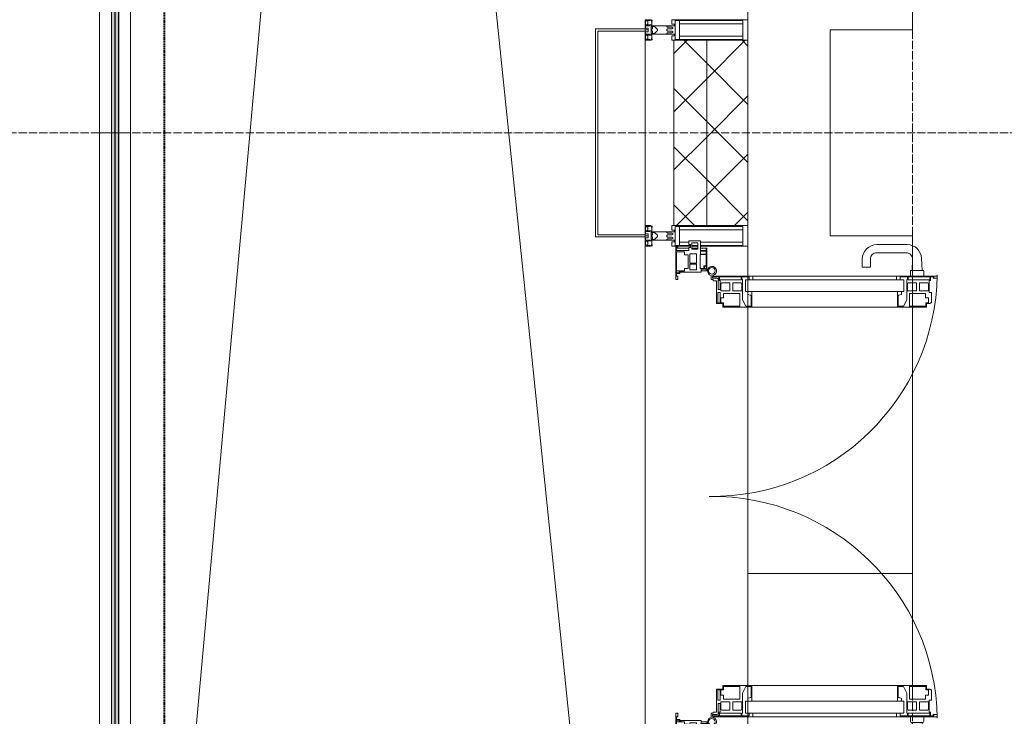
# Model space of a CAD drawing. Header units: millimetres. Extents: x 5617 to 109543, y 7718 to 202726.
# Tile 9 of 84: x 27445 to 29837, y 17384 to 19075. Entities that reach past the tile are written whole.
import ezdxf

# ---------------------------------------------------------------- set-up
doc = ezdxf.new("R2010")
doc.units = ezdxf.units.MM
for name, pattern in [('ADSK_Линия сетки', [25, 20, -2.5, 0, -2.5]), ('Линия сетки', [25, 20, -2.5, 0, -2.5]), ('Штрих_3_1_5_', [4.5, 3, -1.5]), ('Штриховая_ш3 п1_5', [4.5, 3, -1.5])]:
    doc.linetypes.add(name, pattern=pattern)
doc.layers.add('_Разделитель помещений_', color=4, linetype='Штриховая_ш3 п1_5', lineweight=40, true_color=0x00ffff)
for name, color, linetype, lineweight in [('Балясины', 7, 'Continuous', 30), ('Двери', 7, 'Continuous', 18), ('Импосты витража', 7, 'Continuous', 18), ('Колонны', 7, 'Continuous', 18), ('Ограждение', 7, 'Continuous', 18), ('Оси', 7, 'Continuous', 9), ('Панели витража', 7, 'Continuous', 18), ('Перекрытия', 7, 'Continuous', 18), ('Поручни', 7, 'Continuous', 18), ('Стены разрез', 7, 'Continuous', 40), ('Стены штриховка', 7, 'Continuous', 40), ('Форма', 7, 'Continuous', 18), ('Элементы узлов', 7, 'Continuous', 18)]:
    doc.layers.add(name, color=color, linetype=linetype, lineweight=lineweight)
pattern_1 = [(45, (0, 0), (-70.71068, 70.71068), []), (135, (0, 0), (-70.71068, -70.71068), [])]

# ---------------------------------------------------------------- blocks, each defined once
blk = doc.blocks.new('135_SLK_K4_AR_rvt-1-МКСС_К4_L16_54_900_')
at = {"layer": '_Разделитель помещений_', "color": 131, "linetype": 'Штрих_3_1_5_', "true_color": 0xaaffff}
blk.add_line((98932.5, 15682.5), (98932.5, 23882.5), dxfattribs=at)
at = {"layer": 'Перекрытия', "color": 253, "true_color": 0xaaaaaa}
for p, q in [((100749.8, 19800), (100749.8, 19050)), ((100749.8, 19050), (100549.8, 19050)), ((100549.8, 19050), (100549.8, 18550)), ((100549.8, 18550), (100749.8, 18550)), ((100749.8, 18550), (100749.8, 18452.5)), ((100749.8, 18450.4), (100749.8, 18443.4)), ((100749.8, 18436.4), (100749.8, 18416.5)), ((100749.8, 18410.1), (100749.8, 18379.4)), ((100749.8, 18377), (100749.8, 17458)), ((100749.8, 17455.6), (100749.8, 17425.6)), ((100749.8, 17418.5), (100749.8, 17398.6)), ((100749.8, 17391.6), (100749.8, 17384.6))]:
    blk.add_line(p, q, dxfattribs=at)
blk = doc.blocks.new('A_SLK_PAN_Type1 - Прямой тип панели-6537310-МКСС_К4_L16_54_900_')
at = {"layer": 'Колонны', "lineweight": 5}
for p, q in [((-252.5, 120), (252.5, 120)), ((-252.5, 0), (-252.5, 120)), ((252.5, 120), (252.5, 0)), ((-247.5, 115), (-247.5, 0)), ((247.5, 115), (-247.5, 115)), ((247.5, 0), (247.5, 115)), ((-247.5, 0), (-252.5, 0)), ((252.5, 0), (247.5, 0))]:
    blk.add_line(p, q, dxfattribs=at)
blk = doc.blocks.new('A_PAN_ALU_Door_Double - EXT_1_Double_EQ п-6_1-7495971-МКСС_К4_L16_54_900_')
at = {"layer": 'Двери', "color": 253, "lineweight": 5, "true_color": 0xaaaaaa}
for p, q in [((-535, 610.6), (-535, 710.1)), ((-535, 710.1), (-529.9, 710.1)), ((-535, 610.6), (-535, 710.1)), ((-535, 710.1), (-529.9, 710.1)), ((-532.9, 701.5), (-532.9, 693.6)), ((-531, 701.5), (-532.9, 701.5)), ((-532.9, 701.5), (-532.9, 693.6)), ((-531, 701.5), (-532.9, 701.5)), ((-531, 700.2), (-531, 701.5)), ((-531, 700.2), (-531, 701.5)), ((-529.9, 700.2), (-531, 700.2)), ((-529.9, 700.2), (-531, 700.2)), ((-529.9, 710.1), (-529.9, 700.2)), ((-529.9, 710.1), (-529.9, 700.2)), ((-494.8, 696.1), (-469.8, 696.1)), ((-494.8, 690.6), (-494.8, 696.1)), ((-494.8, 696.1), (-469.8, 696.1)), ((-494.8, 690.6), (-494.8, 696.1)), ((-469.8, 696.1), (-469.8, 693.1)), ((-469.8, 696.1), (-469.8, 693.1)), ((494.8, 696.1), (469.8, 696.1)), ((469.8, 696.1), (469.8, 693.1)), ((494.8, 696.1), (469.8, 696.1)), ((469.8, 696.1), (469.8, 693.1)), ((494.8, 690.6), (494.8, 696.1)), ((494.8, 690.6), (494.8, 696.1)), ((535, 710.1), (529.9, 710.1)), ((529.9, 710.1), (529.9, 700.2)), ((535, 710.1), (529.9, 710.1)), ((529.9, 710.1), (529.9, 700.2)), ((529.9, 700.2), (531, 700.2)), ((529.9, 700.2), (531, 700.2)), ((531, 700.2), (531, 701.5)), ((531, 701.5), (532.9, 701.5)), ((531, 700.2), (531, 701.5)), ((531, 701.5), (532.9, 701.5)), ((532.9, 701.5), (532.9, 693.6)), ((532.9, 701.5), (532.9, 693.6)), ((535, 610.6), (535, 710.1)), ((535, 610.6), (535, 710.1)), ((-532.9, 693.6), (-524.2, 693.6)), ((-532.9, 693.6), (-524.2, 693.6)), ((-532.9, 691.9), (-532.9, 639.4)), ((-525.9, 691.9), (-532.9, 691.9)), ((-532.9, 691.9), (-532.9, 639.4)), ((-525.9, 691.9), (-532.9, 691.9)), ((-525.9, 639.4), (-525.9, 691.9)), ((-525.9, 639.4), (-525.9, 691.9)), ((-524.2, 693.6), (-524.2, 690.6)), ((-524.2, 693.6), (-524.2, 690.6)), ((-524.2, 690.6), (-494.8, 690.6)), ((-524.2, 690.6), (-494.8, 690.6)), ((-517.3, 688.8), (-518.9, 686.1)), ((-517.3, 688.8), (-518.9, 686.1)), ((-518.9, 686.1), (-518.9, 667.1)), ((-518.9, 686.1), (-518.9, 667.1)), ((-499, 688.8), (-517.3, 688.8)), ((-499, 688.8), (-517.3, 688.8)), ((-499, 667.1), (-499, 688.8)), ((-499, 667.1), (-499, 688.8)), ((-482.5, 681.7), (-492.6, 681.7)), ((-482.5, 681.7), (-492.6, 681.7)), ((-492.6, 681.7), (-492.6, 642.2)), ((-492.6, 681.7), (-492.6, 642.2)), ((-482.4, 688.4), (-482.5, 681.7)), ((-482.4, 688.4), (-482.5, 681.7)), ((-470, 688.4), (-482.4, 688.4)), ((-470, 688.4), (-482.4, 688.4)), ((-470, 681.8), (-470, 688.4)), ((-470, 681.8), (-470, 688.4)), ((-461.9, 681.8), (-470, 681.8)), ((-461.9, 681.8), (-470, 681.8)), ((-469.8, 693.1), (-468.4, 693.1)), ((-469.8, 693.1), (-468.4, 693.1)), ((-468.4, 693.1), (-468.4, 683.5)), ((-468.4, 693.1), (-468.4, 683.5)), ((-468.4, 683.5), (-459.5, 683.5)), ((-468.4, 683.5), (-459.5, 683.5)), ((-461.9, 642.2), (-461.9, 681.8)), ((-461.9, 642.2), (-461.9, 681.8)), ((-459.5, 683.5), (-459.5, 613.6)), ((-459.5, 683.5), (-459.5, 613.6)), ((468.4, 683.5), (459.5, 683.5)), ((459.5, 683.5), (459.5, 613.6)), ((468.4, 683.5), (459.5, 683.5)), ((459.5, 683.5), (459.5, 613.6)), ((461.8, 642.2), (461.8, 681.8)), ((461.8, 681.8), (470, 681.8)), ((461.8, 642.2), (461.8, 681.8)), ((461.8, 681.8), (470, 681.8)), ((469.8, 693.1), (468.4, 693.1)), ((468.4, 693.1), (468.4, 683.5)), ((469.8, 693.1), (468.4, 693.1)), ((468.4, 693.1), (468.4, 683.5)), ((470, 681.8), (470, 688.4)), ((470, 688.4), (482.4, 688.4)), ((470, 681.8), (470, 688.4)), ((470, 688.4), (482.4, 688.4)), ((482.4, 688.4), (482.5, 681.7)), ((482.4, 688.4), (482.5, 681.7)), ((482.5, 681.7), (492.6, 681.7)), ((482.5, 681.7), (492.6, 681.7)), ((492.6, 681.7), (492.6, 642.2)), ((492.6, 681.7), (492.6, 642.2)), ((524.2, 690.6), (494.8, 690.6)), ((524.2, 690.6), (494.8, 690.6)), ((499, 667.1), (499, 688.8)), ((499, 688.8), (517.3, 688.8)), ((499, 667.1), (499, 688.8)), ((499, 688.8), (517.3, 688.8)), ((517.3, 688.8), (518.9, 686.1)), ((517.3, 688.8), (518.9, 686.1)), ((518.9, 686.1), (518.9, 667.1)), ((518.9, 686.1), (518.9, 667.1)), ((532.9, 693.6), (524.2, 693.6)), ((524.2, 693.6), (524.2, 690.6)), ((532.9, 693.6), (524.2, 693.6)), ((524.2, 693.6), (524.2, 690.6)), ((525.9, 639.4), (525.9, 691.9)), ((525.9, 691.9), (532.9, 691.9)), ((525.9, 639.4), (525.9, 691.9)), ((525.9, 691.9), (532.9, 691.9)), ((532.9, 691.9), (532.9, 639.4)), ((532.9, 691.9), (532.9, 639.4)), ((-518.9, 667.1), (-499, 667.1)), ((-518.9, 667.1), (-499, 667.1)), ((-518.9, 659.2), (-518.9, 640.2)), ((-499, 659.2), (-518.9, 659.2)), ((-518.9, 659.2), (-518.9, 640.2)), ((-499, 659.2), (-518.9, 659.2)), ((-499, 637.5), (-499, 659.2)), ((-499, 637.5), (-499, 659.2)), ((518.9, 667.1), (499, 667.1)), ((518.9, 667.1), (499, 667.1)), ((499, 659.2), (518.9, 659.2)), ((499, 637.5), (499, 659.2)), ((499, 659.2), (518.9, 659.2)), ((499, 637.5), (499, 659.2)), ((518.9, 659.2), (518.9, 640.2)), ((518.9, 659.2), (518.9, 640.2)), ((-535, 244.2), (-535, 628.6)), ((-532.9, 639.4), (-525.9, 639.4)), ((-532.9, 639.4), (-525.9, 639.4)), ((-532.9, 637.7), (-532.9, 619.7)), ((-526.6, 637.7), (-532.9, 637.7)), ((-532.9, 637.7), (-532.9, 619.7)), ((-526.6, 637.7), (-532.9, 637.7)), ((-526.6, 635.7), (-526.6, 637.7)), ((-526.6, 635.7), (-526.6, 637.7)), ((-477.6, 635.7), (-526.6, 635.7)), ((-477.6, 635.7), (-526.6, 635.7)), ((-525.9, 628.6), (-497.2, 628.6)), ((-525.9, 244.2), (-525.9, 628.6)), ((-518.9, 640.2), (-517.3, 637.5)), ((-518.9, 640.2), (-517.3, 637.5)), ((-517.3, 637.5), (-499, 637.5)), ((-517.3, 637.5), (-499, 637.5)), ((-497.2, 628.6), (-497.2, 244.2)), ((-497.2, 623.2), (-490.6, 623.2)), ((-497.2, 613.6), (-497.2, 623.2)), ((-497.2, 623.2), (-490.6, 623.2)), ((-497.2, 613.6), (-497.2, 623.2)), ((-492.6, 642.2), (-461.9, 642.2)), ((-492.6, 642.2), (-461.9, 642.2)), ((-490.6, 623.2), (-488.3, 617.1)), ((-490.6, 623.2), (-488.3, 617.1)), ((-461.8, 628.1), (-477.6, 635.7)), ((-461.8, 628.1), (-477.6, 635.7)), ((-461.8, 615.1), (-461.8, 628.1)), ((-461.8, 615.1), (-461.8, 628.1)), ((461.8, 628.1), (477.6, 635.7)), ((461.8, 628.1), (477.6, 635.7)), ((461.8, 615.1), (461.8, 628.1)), ((461.8, 615.1), (461.8, 628.1)), ((492.6, 642.2), (461.8, 642.2)), ((492.6, 642.2), (461.8, 642.2)), ((477.6, 635.7), (526.6, 635.7)), ((477.6, 635.7), (526.6, 635.7)), ((490.6, 623.2), (488.3, 617.1)), ((490.6, 623.2), (488.3, 617.1)), ((497.2, 623.2), (490.6, 623.2)), ((497.2, 623.2), (490.6, 623.2)), ((497.2, 628.6), (497.2, 244.2)), ((525.9, 628.6), (497.2, 628.6)), ((497.2, 613.6), (497.2, 623.2)), ((497.2, 613.6), (497.2, 623.2)), ((517.3, 637.5), (499, 637.5)), ((517.3, 637.5), (499, 637.5)), ((518.9, 640.2), (517.3, 637.5)), ((518.9, 640.2), (517.3, 637.5)), ((532.9, 639.4), (525.9, 639.4)), ((532.9, 639.4), (525.9, 639.4)), ((525.9, 244.2), (525.9, 628.6)), ((526.6, 635.7), (526.6, 637.7)), ((526.6, 637.7), (532.9, 637.7)), ((526.6, 635.7), (526.6, 637.7)), ((526.6, 637.7), (532.9, 637.7)), ((532.9, 637.7), (532.9, 619.7)), ((532.9, 637.7), (532.9, 619.7)), ((535, 244.2), (535, 628.6)), ((-525.9, 610.6), (-535, 610.6)), ((-525.9, 610.6), (-535, 610.6)), ((-532.9, 619.7), (-525.9, 619.7)), ((-532.9, 619.7), (-525.9, 619.7)), ((-525.9, 619.7), (-525.9, 610.6)), ((-525.9, 619.7), (-525.9, 610.6)), ((-459.5, 613.6), (-497.2, 613.6)), ((-459.5, 613.6), (-497.2, 613.6)), ((-488.3, 617.1), (-488.3, 615.1)), ((-488.3, 617.1), (-488.3, 615.1)), ((-488.3, 615.1), (-461.8, 615.1)), ((-488.3, 615.1), (-461.8, 615.1)), ((-459.5, 613.6), (-459.5, 259.2)), ((459.5, 613.6), (497.2, 613.6)), ((459.5, 613.6), (497.2, 613.6)), ((459.5, 613.6), (459.5, 259.2)), ((488.3, 615.1), (461.8, 615.1)), ((488.3, 615.1), (461.8, 615.1)), ((488.3, 617.1), (488.3, 615.1)), ((488.3, 617.1), (488.3, 615.1)), ((532.9, 619.7), (525.9, 619.7)), ((525.9, 619.7), (525.9, 610.6)), ((532.9, 619.7), (525.9, 619.7)), ((525.9, 619.7), (525.9, 610.6)), ((525.9, 610.6), (535, 610.6)), ((525.9, 610.6), (535, 610.6)), ((-535, 262.2), (-525.9, 262.2)), ((-535, 164.2), (-535, 262.2)), ((-532.9, 253.1), (-532.9, 235.1)), ((-525.9, 253.1), (-532.9, 253.1)), ((-525.9, 262.2), (-525.9, 253.1)), ((-525.9, 244.2), (-497.2, 244.2)), ((-497.2, 259.2), (-459.5, 259.2)), ((-497.2, 249.6), (-497.2, 259.2)), ((-490.6, 249.6), (-497.2, 249.6)), ((-488.3, 255.7), (-490.6, 249.6)), ((-488.3, 257.7), (-488.3, 255.7)), ((-461.8, 257.7), (-488.3, 257.7)), ((-477.6, 237), (-461.8, 244.7)), ((-461.8, 244.7), (-461.8, 257.7)), ((-459.5, 259.2), (-459.5, 189.3)), ((497.2, 259.2), (459.5, 259.2)), ((459.5, 259.2), (459.5, 189.3)), ((461.8, 244.7), (461.8, 257.7)), ((461.8, 257.7), (488.3, 257.7)), ((477.6, 237), (461.8, 244.7)), ((488.3, 257.7), (488.3, 255.7)), ((488.3, 255.7), (490.6, 249.6)), ((490.6, 249.6), (497.2, 249.6)), ((497.2, 249.6), (497.2, 259.2)), ((525.9, 244.2), (497.2, 244.2)), ((535, 262.2), (525.9, 262.2)), ((525.9, 262.2), (525.9, 253.1)), ((525.9, 253.1), (532.9, 253.1)), ((532.9, 253.1), (532.9, 235.1)), ((535, 164.2), (535, 262.2)), ((-532.9, 235.1), (-526.6, 235.1)), ((-532.9, 233.4), (-532.9, 180.9)), ((-525.9, 233.4), (-532.9, 233.4)), ((-526.6, 237), (-477.6, 237)), ((-526.6, 235.1), (-526.6, 237)), ((-525.9, 180.9), (-525.9, 233.4)), ((-517.3, 235.3), (-518.9, 232.6)), ((-518.9, 232.6), (-518.9, 213.6)), ((-499, 235.3), (-517.3, 235.3)), ((-499, 213.6), (-499, 235.3)), ((-492.6, 230.6), (-492.6, 191)), ((-461.9, 230.6), (-492.6, 230.6)), ((-461.9, 191), (-461.9, 230.6)), ((461.8, 191), (461.8, 230.6)), ((461.8, 230.6), (492.6, 230.6)), ((526.6, 237), (477.6, 237)), ((492.6, 230.6), (492.6, 191)), ((499, 213.6), (499, 235.3)), ((499, 235.3), (517.3, 235.3)), ((517.3, 235.3), (518.9, 232.6)), ((518.9, 232.6), (518.9, 213.6)), ((525.9, 233.4), (532.9, 233.4)), ((525.9, 180.9), (525.9, 233.4)), ((526.6, 235.1), (526.6, 237)), ((532.9, 235.1), (526.6, 235.1)), ((532.9, 233.4), (532.9, 180.9)), ((-518.9, 213.6), (-499, 213.6)), ((-518.9, 205.7), (-518.9, 186.7)), ((-499, 205.7), (-518.9, 205.7)), ((-499, 184), (-499, 205.7)), ((518.9, 213.6), (499, 213.6)), ((499, 205.7), (518.9, 205.7)), ((499, 184), (499, 205.7)), ((518.9, 205.7), (518.9, 186.7)), ((-532.9, 180.9), (-525.9, 180.9)), ((-532.9, 179.2), (-532.9, 164.2)), ((-524.2, 179.2), (-532.9, 179.2)), ((-529.9, 164.2), (-529.9, 174.5)), ((-526.8, 177.5), (-502.6, 177.5)), ((-524.2, 182.2), (-524.2, 179.2)), ((-502.6, 182.2), (-524.2, 182.2)), ((-523.7, 173.3), (-523.7, 165.6)), ((-468.4, 173.3), (-523.7, 173.3)), ((-518.9, 186.7), (-517.3, 184)), ((-517.3, 184), (-499, 184)), ((-502.6, 177.5), (-502.6, 182.2)), ((-494.8, 182.2), (-494.8, 176.7)), ((-469.8, 182.2), (-494.8, 182.2)), ((-494.8, 176.7), (-469.8, 176.7)), ((-492.6, 191), (-482.5, 191)), ((-482.5, 191), (-482.4, 184.4)), ((-482.4, 184.4), (-470, 184.4)), ((-470, 191), (-461.9, 191)), ((-470, 184.4), (-470, 191)), ((-469.8, 176.7), (-469.8, 182.2)), ((-468.4, 189.3), (-468.4, 173.3)), ((-459.5, 189.3), (-468.4, 189.3)), ((459.5, 189.3), (468.4, 189.3)), ((470, 191), (461.8, 191)), ((468.4, 189.3), (468.4, 173.3)), ((468.4, 173.3), (523.7, 173.3)), ((469.8, 182.2), (494.8, 182.2)), ((469.8, 176.7), (469.8, 182.2)), ((494.8, 176.7), (469.8, 176.7)), ((470, 184.4), (470, 191)), ((482.4, 184.4), (470, 184.4)), ((482.5, 191), (482.4, 184.4)), ((492.6, 191), (482.5, 191)), ((494.8, 182.2), (494.8, 176.7)), ((517.3, 184), (499, 184)), ((502.6, 177.5), (502.6, 182.2)), ((502.6, 182.2), (524.2, 182.2)), ((526.8, 177.5), (502.6, 177.5)), ((518.9, 186.7), (517.3, 184)), ((523.7, 173.3), (523.7, 165.6)), ((524.2, 182.2), (524.2, 179.2)), ((524.2, 179.2), (532.9, 179.2)), ((532.9, 180.9), (525.9, 180.9)), ((529.9, 164.2), (529.9, 174.5)), ((532.9, 179.2), (532.9, 164.2)), ((-526.4, 160.7), (-536.6, 160.7)), ((-532.9, 164.2), (-529.9, 164.2)), ((-526.4, 165.6), (-526.4, 160.7)), ((-523.7, 165.6), (-526.4, 165.6)), ((523.7, 165.6), (526.4, 165.6)), ((526.4, 165.6), (526.4, 160.7)), ((526.4, 160.7), (536.6, 160.7)), ((532.9, 164.2), (529.9, 164.2))]:
    blk.add_line(p, q, dxfattribs=at)
at = {"layer": 'Двери', "lineweight": 5}
for p, q in [((-548.9, 672.9), (-577.7, 671.9)), ((-548.9, 674.8), (-548.9, 647.2)), ((-534.9, 677.3), (-546.4, 677.3)), ((534.9, 677.3), (546.4, 677.3)), ((548.9, 674.8), (548.9, 647.2)), ((548.9, 672.9), (577.7, 671.9)), ((-575.8, 650), (-548.9, 649)), ((575.8, 650), (548.9, 649)), ((-611.4, 636.9), (-611.4, 562.8)), ((-591.4, 562.8), (-591.4, 635)), ((-546.4, 644.8), (-534.9, 644.8)), ((546.4, 644.8), (534.9, 644.8)), ((591.4, 562.8), (591.4, 635)), ((611.4, 636.9), (611.4, 562.8)), ((-556.4, 547.8), (-576.4, 547.8)), ((-576.4, 527.8), (-556.4, 527.8)), ((-556.4, 527.8), (-556.4, 547.8)), ((556.4, 527.8), (556.4, 547.8)), ((556.4, 547.8), (576.3, 547.8)), ((576.3, 527.8), (556.4, 527.8))]:
    blk.add_line(p, q, dxfattribs=at)
at = {"layer": 'Двери', "color": 254, "lineweight": 5, "true_color": 0xd4d4d4}
for centre, start, end in [((-547.5, 162.6), 359.2653, 89.0204), ((547.5, 162.6), 90.9796, 180.7347)]:
    blk.add_arc(centre, 547.5, start, end, dxfattribs=at)
at = {"layer": 'Двери', "lineweight": 5}
for centre, radius, start, end in [((-576.4, 636.9), 35, 92.1945, 180), ((-546.4, 674.8), 2.5, 90, 180), ((546.4, 674.8), 2.5, 360, 90), ((576.3, 636.9), 35, 360, 87.8055), ((-576.4, 635), 15, 87.8056, 180), ((-546.4, 647.2), 2.5, 180, 270), ((546.4, 647.2), 2.5, 270, 360), ((576.3, 635), 15, 0, 92.1944), ((-576.4, 562.8), 35, 180, 270), ((-576.4, 562.8), 15, 180, 270), ((576.3, 562.8), 35, 270, 360), ((576.3, 562.8), 15, 270, 360)]:
    blk.add_arc(centre, radius, start, end, dxfattribs=at)
at = {"layer": 'Двери', "color": 253, "lineweight": 5, "true_color": 0xaaaaaa}
for centre, radius, start, end in [((-547.5, 162.7), 11, 16.047, 350.0284), ((-547.5, 162.6), 8, 90, 270), ((-547.5, 162.6), 8, 270, 90), ((-526.8, 174.5), 3, 90, 180), ((526.8, 174.5), 3, 360, 90), ((547.5, 162.7), 11, 189.9716, 163.953), ((547.5, 162.6), 8, 90, 270), ((547.5, 162.6), 8, 270, 90), ((-535, 166.3), 2.03, 196.0721, 270), ((535, 166.3), 2.03, 270, 343.9279)]:
    blk.add_arc(centre, radius, start, end, dxfattribs=at)
at = {"layer": 'Панели витража', "color": 253, "lineweight": 5, "true_color": 0xaaaaaa}
for p, q in [((-551.5, 150), (-602.5, 150)), ((-602.5, 150), (-602.5, 148.5)), ((-602.5, 148.5), (-597.1, 148.5)), ((-602.5, 148.5), (-602.5, 135.1)), ((-597.1, 148.5), (-597.1, 135.1)), ((-595.5, 134.5), (-595.5, 148.2)), ((-595.5, 148.2), (-588.5, 148.2)), ((-588.5, 148.2), (-588.5, 134.5)), ((-587.1, 134.2), (-587.1, 148.4)), ((-587.1, 148.4), (-560.1, 148.4)), ((-560.1, 148.4), (-560.1, 142.8)), ((-558.8, 148.7), (-552.8, 148.7)), ((-558.8, 144.4), (-558.8, 148.7)), ((-552.8, 144.4), (-558.8, 144.4)), ((-552.8, 148.7), (-552.8, 144.4)), ((-551.5, 136.5), (-551.5, 150)), ((-547.5, 150), (-551.5, 150)), ((-547.5, 136.5), (-547.5, 150)), ((547.5, 150), (547.5, 136.5)), ((551.5, 150), (547.5, 150)), ((602.5, 150), (551.5, 150)), ((551.5, 150), (551.5, 136.5)), ((552.8, 144.4), (552.8, 148.7)), ((552.8, 148.7), (558.8, 148.7)), ((558.8, 144.4), (552.8, 144.4)), ((558.8, 148.7), (558.8, 144.4)), ((560.1, 142.8), (560.1, 148.4)), ((560.1, 148.4), (587.1, 148.4)), ((587.1, 148.4), (587.1, 134.2)), ((588.5, 148.2), (595.5, 148.2)), ((588.5, 134.5), (588.5, 148.2)), ((595.5, 148.2), (595.5, 134.5)), ((597.1, 135.1), (597.1, 148.5)), ((597.1, 148.5), (602.5, 148.5)), ((602.5, 148.5), (602.5, 150)), ((602.5, 135.1), (602.5, 148.5)), ((-597.1, 135.1), (-620.5, 135.1)), ((-620.5, 135.1), (-620.5, 106.6)), ((-615.4, 113.4), (-615.4, 128.4)), ((-615.4, 128.4), (-600.4, 128.4)), ((-602.5, 128.4), (-602.5, 113.4)), ((-600.4, 128.4), (-600.4, 113.4)), ((-588.5, 134.5), (-595.5, 134.5)), ((-589.1, 108.8), (-589.1, 125)), ((-589.1, 125), (-566.4, 125)), ((-553.1, 134.2), (-587.1, 134.2)), ((-566.4, 125), (-566.4, 108.8)), ((-564.2, 108.8), (-564.2, 125)), ((-564.2, 125), (-549.9, 125)), ((-560.1, 142.8), (-553.1, 142.8)), ((-553.1, 142.8), (-553.1, 134.2)), ((-544.5, 136.5), (-551.5, 136.5)), ((-549.9, 125), (-549.9, 108.8)), ((-544.5, 84.8), (-544.5, 136.5)), ((551.5, 136.5), (544.5, 136.5)), ((544.5, 136.5), (544.5, 84.8)), ((549.9, 125), (564.2, 125)), ((549.9, 108.8), (549.9, 125)), ((553.1, 134.2), (553.1, 142.8)), ((553.1, 142.8), (560.1, 142.8)), ((587.1, 134.2), (553.1, 134.2)), ((564.2, 125), (564.2, 108.8)), ((566.4, 125), (589.1, 125)), ((566.4, 108.8), (566.4, 125)), ((595.5, 134.5), (588.5, 134.5)), ((589.1, 125), (589.1, 108.8)), ((620.5, 135.1), (597.1, 135.1)), ((600.4, 128.4), (615.4, 128.4)), ((600.4, 113.4), (600.4, 128.4)), ((602.5, 113.4), (602.5, 128.4)), ((615.4, 128.4), (615.4, 113.4)), ((620.5, 106.6), (620.5, 135.1)), ((-620.5, 106.6), (-611.5, 106.6)), ((-600.4, 113.4), (-615.4, 113.4)), ((-611.5, 106.6), (-611.5, 110.1)), ((-611.5, 110.1), (-604.5, 110.1)), ((-604.5, 110.1), (-604.5, 106.6)), ((-604.5, 106.6), (-597.5, 106.6)), ((-602.5, 106.6), (-602.5, 76.7)), ((-597.5, 106.6), (-597.5, 76.7)), ((-566.4, 108.8), (-589.1, 108.8)), ((-586.5, 95.5), (-586.5, 105)), ((-586.5, 105), (-553.3, 105)), ((-549.9, 108.8), (-564.2, 108.8)), ((-553.3, 105), (-553.3, 95.5)), ((564.2, 108.8), (549.9, 108.8)), ((553.3, 95.5), (553.3, 105)), ((553.3, 105), (586.5, 105)), ((589.1, 108.8), (566.4, 108.8)), ((586.5, 105), (586.5, 95.5)), ((597.5, 76.7), (597.5, 106.6)), ((597.5, 106.6), (604.5, 106.6)), ((615.4, 113.4), (600.4, 113.4)), ((602.5, 76.7), (602.5, 106.6)), ((604.5, 106.6), (604.5, 110.1)), ((604.5, 110.1), (611.5, 110.1)), ((611.5, 110.1), (611.5, 106.6)), ((611.5, 106.6), (620.5, 106.6)), ((-604, 79.5), (-605.5, 79.5)), ((-605.5, 79.5), (-605.5, 74.5)), ((-605.5, 74.5), (-526.5, 74.5)), ((-604, 76.7), (-604, 79.5)), ((-597.5, 76.7), (-604, 76.7)), ((-593.7, 76.3), (-593.7, 95.5)), ((-593.7, 95.5), (-586.5, 95.5)), ((-543.2, 76.3), (-593.7, 76.3)), ((-553.3, 95.5), (-547, 95.5)), ((-547.5, 76.2), (-547.5, 95.5)), ((-547, 95.5), (-547, 89)), ((-547, 89), (-546.2, 88.2)), ((-546.2, 88.2), (-546.2, 83.1)), ((-546.2, 83.1), (-543.2, 83.1)), ((-541.5, 84.8), (-544.5, 84.8)), ((-543.2, 83.1), (-543.2, 76.3)), ((-541.5, 76.5), (-541.5, 84.8)), ((-535.1, 76.5), (-541.5, 76.5)), ((-526.5, 79.5), (-535.1, 79.5)), ((-535.1, 79.5), (-535.1, 76.5)), ((-526.5, 74.5), (-526.5, 79.5)), ((535.1, 79.5), (526.5, 79.5)), ((526.5, 79.5), (526.5, 74.5)), ((526.5, 74.5), (605.5, 74.5)), ((535.1, 76.5), (535.1, 79.5)), ((541.5, 76.5), (535.1, 76.5)), ((544.5, 84.8), (541.5, 84.8)), ((541.5, 84.8), (541.5, 76.5)), ((543.2, 76.3), (543.2, 83.1)), ((543.2, 83.1), (546.2, 83.1)), ((593.7, 76.3), (543.2, 76.3)), ((546.2, 88.2), (547, 89)), ((546.2, 83.1), (546.2, 88.2)), ((547, 89), (547, 95.5)), ((547, 95.5), (553.3, 95.5)), ((547.5, 95.5), (547.5, 76.2)), ((586.5, 95.5), (593.7, 95.5)), ((593.7, 95.5), (593.7, 76.3)), ((604, 76.7), (597.5, 76.7)), ((605.5, 79.5), (604, 79.5)), ((604, 79.5), (604, 76.7)), ((605.5, 74.5), (605.5, 79.5))]:
    blk.add_line(p, q, dxfattribs=at)
blk = doc.blocks.new('Rectangular Mullion - R_StandardFrame_50Wx250H-5822554-МКСС_К4_L16_54_900_')
at = {"layer": 'Импосты витража', "color": 253, "lineweight": 5, "true_color": 0xaaaaaa}
for p, q in [((100100, 17310), (100100, 18547.5)), ((100350, 18452.5), (100350, 18550)), ((100350, 18414.7), (100350, 18450.4)), ((100350, 18379.3), (100350, 18407.9)), ((100350, 17458), (100350, 18377)), ((100350, 17427.1), (100350, 17455.7)), ((100350, 17384.6), (100350, 17420.3)), ((100350, 17310), (100350, 17382.5)), ((100210.1, 17310), (100100, 17310)), ((100228.4, 17310), (100213.4, 17310)), ((100350, 17310), (100235.1, 17310))]:
    blk.add_line(p, q, dxfattribs=at)
blk = doc.blocks.new('Rectangular Mullion - R_StandardFrame_50Wx250H-5814808-МКСС_К4_L16_54_900_')
at = {"layer": 'Импосты витража', "color": 253, "lineweight": 5, "true_color": 0xaaaaaa}
for p, q in [((100100, 21952.5), (100100, 22447.5)), ((100350, 22425), (100350, 22450)), ((100350, 21950), (100350, 21975))]:
    blk.add_line(p, q, dxfattribs=at)
blk = doc.blocks.new('Rectangular Mullion - 50Wx250H-2623690-МКСС_К4_L16_54_900_')
at = {"layer": 'Элементы узлов', "color": 253, "lineweight": 5, "true_color": 0xaaaaaa}
for p, q in [((-25, 65.2), (-25, 250)), ((-25, 250), (0, 250)), ((25, 250), (0, 250)), ((25, 65.2), (25, 250)), ((-23, 237.3), (0, 237.3)), ((-23, 237.3), (-23, 73.6)), ((-14.9, 84), (-14.9, 237.3)), ((23, 237.3), (0, 237.3)), ((14.9, 84), (14.9, 237.3)), ((23, 237.3), (23, 73.6)), ((0, 84), (-23, 84)), ((-0.5, 73.6), (-23, 73.6)), ((0, 84), (23, 84)), ((0.5, 73.6), (23, 73.6)), ((-14, 65.2), (-25, 65.2)), ((-14, 71.3), (-14, 65.2)), ((-10, 71.3), (-14, 71.3)), ((-10, 53), (-10, 71.3)), ((-8.7, 53), (-10, 53)), ((-10, 53), (-10, 17)), ((-8.7, 53), (-7, 54.7)), ((-7, 65.2), (-5.9, 67.3)), ((-7, 65.2), (-7, 54.7)), ((-4.1, 67.3), (-5.9, 67.3)), ((-4.1, 67.3), (-2.9, 65.1)), ((-2.9, 65.1), (-2.9, 54.6)), ((-1.3, 53), (-2.9, 54.6)), ((0, 53), (-1.3, 53)), ((0, 53), (1.3, 53)), ((1.3, 53), (2.9, 54.6)), ((4.1, 67.3), (2.9, 65.1)), ((2.9, 65.1), (2.9, 54.6)), ((4.1, 67.3), (5.9, 67.3)), ((7, 65.2), (5.9, 67.3)), ((7, 65.2), (7, 54.7)), ((8.7, 53), (7, 54.7)), ((8.7, 53), (10, 53)), ((10, 71.3), (14, 71.3)), ((10, 53), (10, 71.3)), ((10, 53), (10, 17)), ((14, 71.3), (14, 65.2)), ((14, 65.2), (25, 65.2)), ((-8.5, 23), (-1.5, 30)), ((-1.5, 30), (0, 30)), ((1.5, 30), (0, 30)), ((8.5, 23), (1.5, 30)), ((-23.8, 14.6), (-25, 14.2)), ((-25, 0), (-25, 14.2)), ((-22.3, 17), (-23.8, 17)), ((-23.8, 17), (-23.8, 14.6)), ((-22.5, 10.6), (-23.8, 14.6)), ((-22.5, 10.6), (-23.7, 9.9)), ((-23.7, 1.3), (-23.7, 9.9)), ((-23.7, 1.3), (-11.8, 1.3)), ((-23.2, 10.2), (-22.5, 8)), ((-22.5, 8), (-22.5, 4.5)), ((-21.3, 4.5), (-22.5, 4.5)), ((-22.3, 17), (-22.3, 16)), ((-22.3, 16), (-21.3, 16)), ((-19, 17.6), (-21.3, 16)), ((-21.3, 4.5), (-21.3, 6.5)), ((-21.3, 6.5), (-14.2, 6.5)), ((-18.4, 16.6), (-19, 17.6)), ((-7.4, 16.6), (-18.4, 16.6)), ((-14.2, 6.5), (-14.2, 4.5)), ((-13.2, 4.5), (-14.2, 4.5)), ((-13.2, 4.5), (-12.2, 7.2)), ((-12.7, 7.6), (-11.3, 11.4)), ((-12.7, 7.6), (-11.8, 6.9)), ((-12.2, 9), (-12.2, 14.8)), ((-12.2, 14.8), (0, 14.8)), ((-11.8, 1.3), (-11.8, 6.9)), ((-10.5, 11.2), (-11.3, 11.4)), ((-10.5, 1.5), (-10.5, 11.2)), ((-4.8, 1.5), (-10.5, 1.5)), ((-10, 17), (-7.5, 17)), ((-8.5, 18.5), (-8.5, 23)), ((-7.5, 18.5), (-8.5, 18.5)), ((-7.5, 17), (-7.5, 18.5)), ((-7.4, 18), (-7.4, 16.6)), ((-2.6, 18), (-7.4, 18)), ((0, 8), (-4.8, 8)), ((-4.8, 1.5), (-4.8, 8)), ((-2.6, 18), (-2.6, 16.8)), ((-2.6, 16.8), (0, 16.8)), ((2.6, 16.8), (0, 16.8)), ((0, 14.8), (0, 16.8)), ((0, 14.8), (0, 16.8)), ((12.2, 14.8), (0, 14.8)), ((0, 0), (0, 8)), ((0, 8), (4.8, 8)), ((0, 0), (0, 8)), ((2.6, 18), (2.6, 16.8)), ((2.6, 18), (7.4, 18)), ((4.8, 1.5), (4.8, 8)), ((4.8, 1.5), (10.5, 1.5)), ((7.4, 18), (7.4, 16.6)), ((7.4, 16.6), (18.4, 16.6)), ((7.5, 18.5), (8.5, 18.5)), ((7.5, 17), (7.5, 18.5)), ((10, 17), (7.5, 17)), ((8.5, 18.5), (8.5, 23)), ((10.5, 11.2), (11.3, 11.4)), ((10.5, 1.5), (10.5, 11.2)), ((12.7, 7.6), (11.3, 11.4)), ((12.7, 7.6), (11.8, 6.9)), ((11.8, 1.3), (11.8, 6.9)), ((23.7, 1.3), (11.8, 1.3)), ((12.2, 9), (12.2, 14.8)), ((13.2, 4.5), (12.2, 7.2)), ((13.2, 4.5), (14.2, 4.5)), ((21.3, 6.5), (14.2, 6.5)), ((14.2, 6.5), (14.2, 4.5)), ((18.4, 16.6), (19, 17.6)), ((19, 17.6), (21.3, 16)), ((22.3, 16), (21.3, 16)), ((21.3, 4.5), (21.3, 6.5)), ((21.3, 4.5), (22.5, 4.5)), ((22.3, 17), (22.3, 16)), ((22.3, 17), (23.8, 17)), ((22.5, 10.6), (23.8, 14.6)), ((22.5, 10.6), (23.7, 9.9)), ((23.2, 10.2), (22.5, 8)), ((22.5, 8), (22.5, 4.5)), ((23.7, 1.3), (23.7, 9.9)), ((23.8, 17), (23.8, 14.6)), ((23.8, 14.6), (25, 14.2)), ((25, 0), (25, 14.2)), ((-25, 0), (0, 0)), ((25, 0), (0, 0))]:
    blk.add_line(p, q, dxfattribs=at)
for centre, start, end in [((-0.5, 73.1), 360, 90), ((0.5, 73.1), 90, 180)]:
    blk.add_arc(centre, 0.5, start, end, dxfattribs=at)
blk = doc.blocks.new('Rectangular Mullion - 50Wx250H-V48-МКСС_К4_L16_54_900_')
at = {"layer": 'Элементы узлов', "color": 253, "lineweight": 5, "true_color": 0xaaaaaa}
for p, q in [((-25, 65.2), (-25, 250)), ((-25, 250), (0, 250)), ((25, 250), (0, 250)), ((25, 135.1), (25, 250)), ((-23, 237.3), (0, 237.3)), ((-23, 237.3), (-23, 73.6)), ((-14.9, 84), (-14.9, 237.3)), ((23, 237.3), (0, 237.3)), ((14.9, 135.1), (14.9, 237.3)), ((23, 237.3), (23, 135.1)), ((23, 128.4), (23, 113.4)), ((25, 113.4), (25, 128.4)), ((14.9, 84), (14.9, 106.6)), ((23, 110.1), (23, 73.6)), ((25, 65.2), (25, 110.1)), ((0, 84), (-23, 84)), ((-0.5, 73.6), (-23, 73.6)), ((0, 84), (23, 84)), ((0.5, 73.6), (23, 73.6)), ((-14, 65.2), (-25, 65.2)), ((-14, 71.3), (-14, 65.2)), ((-10, 71.3), (-14, 71.3)), ((-10, 53), (-10, 71.3)), ((-8.7, 53), (-10, 53)), ((-10, 53), (-10, 17)), ((-8.7, 53), (-7, 54.7)), ((-7, 65.2), (-5.9, 67.3)), ((-7, 65.2), (-7, 54.7)), ((-4.1, 67.3), (-5.9, 67.3)), ((-4.1, 67.3), (-2.9, 65.1)), ((-2.9, 65.1), (-2.9, 54.6)), ((-1.3, 53), (-2.9, 54.6)), ((0, 53), (-1.3, 53)), ((0, 53), (1.3, 53)), ((1.3, 53), (2.9, 54.6)), ((4.1, 67.3), (2.9, 65.1)), ((2.9, 65.1), (2.9, 54.6)), ((4.1, 67.3), (5.9, 67.3)), ((7, 65.2), (5.9, 67.3)), ((7, 65.2), (7, 54.7)), ((8.7, 53), (7, 54.7)), ((8.7, 53), (10, 53)), ((10, 71.3), (14, 71.3)), ((10, 53), (10, 71.3)), ((10, 53), (10, 17)), ((14, 71.3), (14, 65.2)), ((14, 65.2), (25, 65.2)), ((-8.5, 23), (-1.5, 30)), ((-1.5, 30), (0, 30)), ((1.5, 30), (0, 30)), ((8.5, 23), (1.5, 30)), ((-23.8, 14.6), (-25, 14.2)), ((-25, 0), (-25, 14.2)), ((-22.3, 17), (-23.8, 17)), ((-23.8, 17), (-23.8, 14.6)), ((-22.5, 10.6), (-23.8, 14.6)), ((-22.5, 10.6), (-23.7, 9.9)), ((-23.7, 1.3), (-23.7, 9.9)), ((-23.7, 1.3), (-11.8, 1.3)), ((-23.2, 10.2), (-22.5, 8)), ((-22.5, 8), (-22.5, 4.5)), ((-21.3, 4.5), (-22.5, 4.5)), ((-22.3, 17), (-22.3, 16)), ((-22.3, 16), (-21.3, 16)), ((-19, 17.6), (-21.3, 16)), ((-21.3, 4.5), (-21.3, 6.5)), ((-21.3, 6.5), (-14.2, 6.5)), ((-18.4, 16.6), (-19, 17.6)), ((-7.4, 16.6), (-18.4, 16.6)), ((-14.2, 6.5), (-14.2, 4.5)), ((-13.2, 4.5), (-14.2, 4.5)), ((-13.2, 4.5), (-12.2, 7.2)), ((-12.7, 7.6), (-11.3, 11.4)), ((-12.7, 7.6), (-11.8, 6.9)), ((-12.2, 9), (-12.2, 14.8)), ((-12.2, 14.8), (0, 14.8)), ((-11.8, 1.3), (-11.8, 6.9)), ((-10.5, 11.2), (-11.3, 11.4)), ((-10.5, 1.5), (-10.5, 11.2)), ((-4.8, 1.5), (-10.5, 1.5)), ((-10, 17), (-7.5, 17)), ((-8.5, 18.5), (-8.5, 23)), ((-7.5, 18.5), (-8.5, 18.5)), ((-7.5, 17), (-7.5, 18.5)), ((-7.4, 18), (-7.4, 16.6)), ((-2.6, 18), (-7.4, 18)), ((0, 8), (-4.8, 8)), ((-4.8, 1.5), (-4.8, 8)), ((-2.6, 18), (-2.6, 16.8)), ((-2.6, 16.8), (0, 16.8)), ((2.6, 16.8), (0, 16.8)), ((0, 14.8), (0, 16.8)), ((0, 14.8), (0, 16.8)), ((12.2, 14.8), (0, 14.8)), ((0, 0), (0, 8)), ((0, 8), (4.8, 8)), ((0, 0), (0, 8)), ((2.6, 18), (2.6, 16.8)), ((2.6, 18), (7.4, 18)), ((4.8, 1.5), (4.8, 8)), ((4.8, 1.5), (10.5, 1.5)), ((7.4, 18), (7.4, 16.6)), ((7.4, 16.6), (18.4, 16.6)), ((7.5, 18.5), (8.5, 18.5)), ((7.5, 17), (7.5, 18.5)), ((10, 17), (7.5, 17)), ((8.5, 18.5), (8.5, 23)), ((10.5, 11.2), (11.3, 11.4)), ((10.5, 1.5), (10.5, 11.2)), ((12.7, 7.6), (11.3, 11.4)), ((12.7, 7.6), (11.8, 6.9)), ((11.8, 1.3), (11.8, 6.9)), ((23.7, 1.3), (11.8, 1.3)), ((12.2, 9), (12.2, 14.8)), ((13.2, 4.5), (12.2, 7.2)), ((13.2, 4.5), (14.2, 4.5)), ((21.3, 6.5), (14.2, 6.5)), ((14.2, 6.5), (14.2, 4.5)), ((18.4, 16.6), (19, 17.6)), ((19, 17.6), (21.3, 16)), ((22.3, 16), (21.3, 16)), ((21.3, 4.5), (21.3, 6.5)), ((21.3, 4.5), (22.5, 4.5)), ((22.3, 17), (22.3, 16)), ((22.3, 17), (23.8, 17)), ((22.5, 10.6), (23.8, 14.6)), ((22.5, 10.6), (23.7, 9.9)), ((23.2, 10.2), (22.5, 8)), ((22.5, 8), (22.5, 4.5)), ((23.7, 1.3), (23.7, 9.9)), ((23.8, 17), (23.8, 14.6)), ((23.8, 14.6), (25, 14.2)), ((25, 0), (25, 14.2)), ((-25, 0), (0, 0)), ((25, 0), (0, 0))]:
    blk.add_line(p, q, dxfattribs=at)
for centre, start, end in [((-0.5, 73.1), 360, 90), ((0.5, 73.1), 90, 180)]:
    blk.add_arc(centre, 0.5, start, end, dxfattribs=at)
blk = doc.blocks.new('Rectangular Mullion - R_StandardFrame_50Wx250H-5963055-МКСС_К4_L16_54_900_')
at = {"layer": 'Импосты витража', "color": 253, "lineweight": 5, "true_color": 0xaaaaaa}
for p, q in [((100350, 19050), (100350, 19800)), ((100100, 19052.5), (100100, 19075))]:
    blk.add_line(p, q, dxfattribs=at)
blk = doc.blocks.new('Ограждение - 18Lx18W-7431883-МКСС_К4_L16_54_900_')
at = {"layer": 'Балясины', "color": 253, "lineweight": 5, "true_color": 0xaaaaaa}
for p, q in [((9, 9), (-9, 9)), ((-9, 9), (-9, -9)), ((9, -9), (9, 9)), ((-9, -9), (9, -9))]:
    blk.add_line(p, q, dxfattribs=at)
blk = doc.blocks.new('Ограждение - Ограждение-6061815-МКСС_К4_L16_54_900_')
at = {"layer": 'Ограждение', "lineweight": 5}
h = blk.add_hatch(color=256, dxfattribs=at)
h.paths.add_polyline_path([(16054, 125), (16062, 125), (16062, 1753.5), (16054, 1753.5), (16054, 381.4)])
h.paths.add_polyline_path([(16054, 1771.5), (16062, 1771.5), (16062, 3400), (16054, 3400)])
h = blk.add_hatch(color=256, dxfattribs=at)
h.paths.add_polyline_path([(16063, 125), (16071, 125), (16071, 1753.5), (16063, 1753.5), (16063, 381.4)])
h.paths.add_polyline_path([(16063, 1771.5), (16071, 1771.5), (16071, 3400), (16063, 3400)])
at = {"layer": 'Поручни', "color": 253, "lineweight": 5, "true_color": 0xaaaaaa}
for p, q in [((16025, 125), (16025, 3400)), ((16025, 3400), (16053.5, 3400)), ((16053.5, 1771.5), (16053.5, 3400)), ((16062, 3400), (16054, 3400)), ((16054, 3400), (16054, 1771.5)), ((16062, 1771.5), (16062, 3400)), ((16062, 3400), (16063, 3400)), ((16071, 3400), (16063, 3400)), ((16063, 3400), (16063, 1771.5)), ((16071, 1771.5), (16071, 3400)), ((16071.5, 1771.5), (16071.5, 3400)), ((16071.5, 3400), (16100, 3400)), ((16100, 3400), (16100, 171)), ((16053.5, 125), (16053.5, 1753.5)), ((16054, 1753.5), (16054, 125)), ((16062, 125), (16062, 1753.5)), ((16063, 1753.5), (16063, 125)), ((16071, 125), (16071, 1753.5)), ((16071.5, 125), (16071.5, 1753.5)), ((16100, 154), (16100, 125)), ((16053.5, 125), (16025, 125)), ((16054, 125), (16062, 125)), ((16063, 125), (16062, 125)), ((16063, 125), (16071, 125)), ((16100, 125), (16071.5, 125))]:
    blk.add_line(p, q, dxfattribs=at)
at = {"rotation": 180}
blk.add_blockref('Ограждение - 18Lx18W-7431883-МКСС_К4_L16_54_900_', (16062.5, 1762.5), dxfattribs=at)
blk = doc.blocks.new('Ограждение - Ограждение-6061821-МКСС_К4_L16_54_900_')
at = {"layer": 'Ограждение', "lineweight": 5}
h = blk.add_hatch(color=256, dxfattribs=at)
h.paths.add_polyline_path([(16054, 3400), (16062, 3400), (16062, 5091), (16054, 5091), (16054, 3968.8)])
h.paths.add_polyline_path([(16054, 5109), (16062, 5109), (16062, 6800), (16054, 6800), (16054, 6360.4)])
h = blk.add_hatch(color=256, dxfattribs=at)
h.paths.add_polyline_path([(16063, 3400), (16071, 3400), (16071, 5091), (16063, 5091), (16063, 3968.8)])
h.paths.add_polyline_path([(16063, 5109), (16071, 5109), (16071, 6800), (16063, 6800), (16063, 6360.4)])
at = {"layer": 'Поручни', "color": 253, "lineweight": 5, "true_color": 0xaaaaaa}
for p, q in [((16025, 3400), (16025, 6800)), ((16025, 6800), (16053.5, 6800)), ((16053.5, 5109), (16053.5, 6800)), ((16062, 6800), (16054, 6800)), ((16054, 6800), (16054, 5109)), ((16062, 5109), (16062, 6800)), ((16062, 6800), (16063, 6800)), ((16071, 6800), (16063, 6800)), ((16063, 6800), (16063, 5109)), ((16071, 5109), (16071, 6800)), ((16071.5, 5109), (16071.5, 6800)), ((16071.5, 6800), (16100, 6800)), ((16100, 6800), (16100, 3400)), ((16053.5, 3400), (16053.5, 5091)), ((16054, 5091), (16054, 3400)), ((16062, 3400), (16062, 5091)), ((16063, 5091), (16063, 3400)), ((16071, 3400), (16071, 5091)), ((16071.5, 3400), (16071.5, 5091)), ((16053.5, 3400), (16025, 3400)), ((16054, 3400), (16062, 3400)), ((16063, 3400), (16062, 3400)), ((16063, 3400), (16071, 3400)), ((16100, 3400), (16071.5, 3400))]:
    blk.add_line(p, q, dxfattribs=at)
at = {"rotation": 180}
blk.add_blockref('Ограждение - 18Lx18W-7431883-МКСС_К4_L16_54_900_', (16062.5, 5100), dxfattribs=at)
blk = doc.blocks.new('135_SLK_K4_AR_FCD_rvt-1-МКСС_К4_L16_54_900_')
at = {"layer": 'Стены разрез', "lineweight": 5, "true_color": 0xaaaaaa}
h = blk.add_hatch(dxfattribs=at)
h.set_pattern_fill('FP_4', color=253, style=0, pattern_type=2)
h.set_pattern_definition(pattern_1)
h.paths.add_polyline_path([(100170, 18575), (100250, 18575), (100250, 19025), (100170, 19025), (100170, 18770.9)])
h = blk.add_hatch(dxfattribs=at)
h.set_pattern_fill('FP_4', color=253, style=0, pattern_type=2)
h.set_pattern_definition(pattern_1)
h.paths.add_polyline_path([(100331.3, 18575), (100350, 18575), (100350, 19025), (100250, 19025), (100250, 18575), (100256, 18575)])
at = {"layer": 'Перекрытия', "color": 253, "lineweight": 5, "true_color": 0xaaaaaa}
for p, q in [((99425.3, 21938.2), (98850, 15600)), ((100100, 15600), (99444.1, 21941.3))]:
    blk.add_line(p, q, dxfattribs=at)
at = {"layer": 'Стены разрез', "color": 253, "lineweight": 9, "true_color": 0xaaaaaa}
for p, q in [((100170, 19025), (100170, 18575)), ((100350, 19025), (100170, 19025)), ((100350, 18575), (100350, 19025)), ((100170, 18575), (100350, 18575))]:
    blk.add_line(p, q, dxfattribs=at)
at = {"layer": 'Стены штриховка', "color": 253, "lineweight": 9, "true_color": 0xaaaaaa}
blk.add_line((100250, 18575), (100250, 19025), dxfattribs=at)
at = {"layer": 'Форма', "color": 253, "lineweight": 5, "true_color": 0xaaaaaa}
blk.add_line((100350, 17730), (100749.8, 17730), dxfattribs=at)
at = {"layer": 'Импосты витража', "color": 253, "lineweight": 5, "true_color": 0xaaaaaa}
for name, p in [('Rectangular Mullion - R_StandardFrame_50Wx250H-5963055-МКСС_К4_L16_54_900_', (0, 0)), ('Rectangular Mullion - R_StandardFrame_50Wx250H-5814808-МКСС_К4_L16_54_900_', (0, -3400)), ('Rectangular Mullion - R_StandardFrame_50Wx250H-5822554-МКСС_К4_L16_54_900_', (0, 0))]:
    blk.add_blockref(name, p, dxfattribs=at)
at = {"layer": 'Импосты витража', "color": 253, "lineweight": 5, "true_color": 0xaaaaaa, "rotation": 270}
for name, p in [('Rectangular Mullion - 50Wx250H-2623690-МКСС_К4_L16_54_900_', (100100, 19050)), ('Rectangular Mullion - 50Wx250H-V48-МКСС_К4_L16_54_900_', (100100, 18550))]:
    blk.add_blockref(name, p, dxfattribs=at)
at = {"layer": 'Колонны', "color": 253, "lineweight": 5, "true_color": 0xaaaaaa, "rotation": 89.99999999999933}
blk.add_blockref('A_SLK_PAN_Type1 - Прямой тип панели-6537310-МКСС_К4_L16_54_900_', (100100, 18800), dxfattribs=at)
at = {"layer": 'Ограждение', "color": 253, "lineweight": 5, "true_color": 0xaaaaaa}
for name in ['Ограждение - Ограждение-6061821-МКСС_К4_L16_54_900_', 'Ограждение - Ограждение-6061815-МКСС_К4_L16_54_900_']:
    blk.add_blockref(name, (82750, 15400), dxfattribs=at)
at = {"layer": 'Панели витража', "color": 253, "lineweight": 5, "true_color": 0xaaaaaa, "rotation": 270}
blk.add_blockref('A_PAN_ALU_Door_Double - EXT_1_Double_EQ п-6_1-7495971-МКСС_К4_L16_54_900_', (100100, 17917.5), dxfattribs=at)

msp = doc.modelspace()

# ---------------------------------------------------------------- linework, layer by layer
at = {"layer": 'Оси', "linetype": 'Линия сетки'}
msp.add_line((29613.9, 12025.7), (29613.9, 33100), dxfattribs=at)
at = {"layer": 'Оси', "linetype": 'ADSK_Линия сетки'}
msp.add_line((65663.9, 18800), (24981.8, 18800), dxfattribs=at)

# ---------------------------------------------------------------- block references
at = {"lineweight": 5}
for name in ['135_SLK_K4_AR_FCD_rvt-1-МКСС_К4_L16_54_900_', '135_SLK_K4_AR_rvt-1-МКСС_К4_L16_54_900_']:
    msp.add_blockref(name, (-71136.1, 0), dxfattribs=at)

doc.saveas('drawing.dxf')
